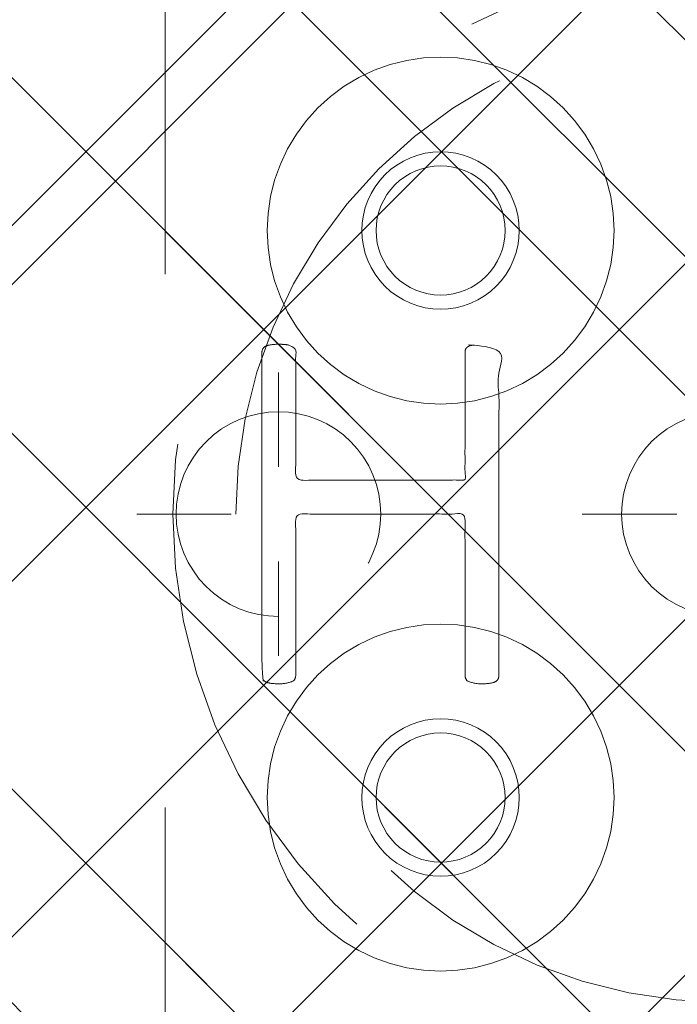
# Model space of a CAD drawing. Header units: inches. Extents: x -490 to -273, y -225 to 16.
# Tile 25 of 67: x -366.38 to -364.73, y -48.81 to -46.35. Entities that reach past the tile are written whole.
import ezdxf

# ---------------------------------------------------------------- set-up
doc = ezdxf.new("R2010")
doc.units = ezdxf.units.IN
doc.header["$LTSCALE"] = 32
doc.header["$MEASUREMENT"] = 0
doc.header["$PDMODE"] = 1
doc.header["$PDSIZE"] = -2
doc.linetypes.add('Dash Style-1', pattern=[0.083328, 0.041656, -0.041672])
for name, color, linetype, lineweight in [('DashLine', 7, 'Dash Style-1', 13), ('DashLineFill', 7, 'Dash Style-1', 13), ('Drawing', 7, 'Continuous', 18), ('Metal-DeskStructure', 7, 'Continuous', 13), ('None', 7, 'Continuous', 18), ('SolidLine', 7, 'Continuous', 15)]:
    doc.layers.add(name, color=color, linetype=linetype, lineweight=lineweight)
pattern_1 = [(45, (0, 0), (-1.61301565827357, 1.935715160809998), []), (45, (-1.0608, 1.0608), (-0.4723460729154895, 0.4167612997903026), [])]

# ---------------------------------------------------------------- blocks, each defined once
blk = doc.blocks.new('Group-19')
at = {"layer": 'SolidLine'}
blk.add_open_spline([(-1.102362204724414, -2.559055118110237), (-19.09448818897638, -2.559055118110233), (-37.08661417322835, -2.559055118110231), (-37.08655118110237, -16.27955511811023), (-37.08648818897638, -30.00005511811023), (-37.08654168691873, -33.95503042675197), (-36.65348818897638, -37.88605511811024), (-34.77948818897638, -54.89405511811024), (-32.90548818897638, -71.90205511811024), (-32.43638942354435, -74.36921561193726), (-29.93148818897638, -74.56705511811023), (-19.09448818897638, -74.56705511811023), (-8.257488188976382, -74.56705511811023), (-5.752586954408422, -74.36921561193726), (-5.283488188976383, -71.90205511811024), (-3.409488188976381, -54.89405511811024), (-1.53548818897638, -37.88605511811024), (-1.102434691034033, -33.95503042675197), (-1.10248818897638, -30.00005511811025), (-1.102425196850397, -16.27955511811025), (-1.102362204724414, -2.559055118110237)], degree=2, knots=[0, 0, 0, 0.1739697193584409, 0.1739697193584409, 0.3066361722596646, 0.3066361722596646, 0.3448776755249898, 0.3448776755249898, 0.5103340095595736, 0.5103340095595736, 0.5346179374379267, 0.5346179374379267, 0.6393517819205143, 0.6393517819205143, 0.6636357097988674, 0.6636357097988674, 0.8290920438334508, 0.8290920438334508, 0.8673335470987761, 0.8673335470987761, 1, 1, 1], dxfattribs=at)
blk = doc.blocks.new('Group-29')
at = {"layer": 'Metal-DeskStructure', "color": 7}
blk.add_open_spline([(-0.5629921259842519, -0.4031061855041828), (-0.5629921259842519, -0.4084102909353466), (-0.5669586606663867, -0.4163664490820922), (-0.5762169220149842, -0.4216705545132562), (-0.5934108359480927, -0.424322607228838), (-0.6185404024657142, -0.424322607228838), (-0.6344117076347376, -0.4203445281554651), (-0.6436699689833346, -0.4163664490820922), (-0.6476377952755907, -0.4070842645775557), (-0.6476377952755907, -0.2008904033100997), (-0.6476377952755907, -6.474738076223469e-07), (-0.8592519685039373, -6.474738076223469e-07), (-1.070866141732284, -6.474738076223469e-07), (-1.070866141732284, -0.2008904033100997), (-1.070866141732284, -0.4070842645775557), (-1.074832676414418, -0.4163664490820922), (-1.084090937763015, -0.4203445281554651), (-1.101284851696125, -0.424322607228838), (-1.12509180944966, -0.424322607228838), (-1.142285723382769, -0.4216705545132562), (-1.151543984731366, -0.4163664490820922), (-1.155511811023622, -0.4084102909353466), (-1.155511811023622, 0), (-1.155511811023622, 0.4084102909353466), (-1.151543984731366, 0.4163664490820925), (-1.142285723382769, 0.4216705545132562), (-1.12509180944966, 0.424321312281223), (-1.101284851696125, 0.424321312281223), (-1.084090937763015, 0.4216705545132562), (-1.074832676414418, 0.4163664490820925), (-1.070866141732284, 0.4097363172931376), (-1.070866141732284, 0.2446479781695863), (-1.070866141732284, 0.08486374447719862), (-0.8592519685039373, 0.08486374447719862), (-0.6476377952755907, 0.08486374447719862), (-0.6476377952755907, 0.2446479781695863), (-0.6476377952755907, 0.4097363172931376), (-0.6436699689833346, 0.4163664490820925), (-0.6344117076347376, 0.4216705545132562), (-0.6185404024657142, 0.424321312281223), (-0.5934108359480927, 0.424321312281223), (-0.5762169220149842, 0.4216705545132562), (-0.5669586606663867, 0.4163664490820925), (-0.5629921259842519, 0.4084102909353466), (-0.5629921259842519, 0), (-0.5629921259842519, -0.4031061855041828)], degree=2, knots=[0, 0, 0, 0.00229950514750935, 0.004599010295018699, 0.006898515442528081, 0.009198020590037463, 0.01175302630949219, 0.01430803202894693, 0.01686303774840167, 0.01941804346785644, 0.1161873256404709, 0.1161873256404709, 0.218122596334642, 0.218122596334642, 0.3148918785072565, 0.3174468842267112, 0.320001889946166, 0.3225568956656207, 0.3251119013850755, 0.3276669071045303, 0.3302219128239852, 0.3327769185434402, 0.3353319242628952, 0.5295095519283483, 0.5320645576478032, 0.5346195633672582, 0.537174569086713, 0.5397295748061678, 0.5422845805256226, 0.5448395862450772, 0.5473945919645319, 0.5499495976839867, 0.6269182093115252, 0.6269182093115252, 0.7288534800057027, 0.7288534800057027, 0.8058220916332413, 0.808377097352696, 0.8109321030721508, 0.8134871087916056, 0.8160421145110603, 0.8183416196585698, 0.8206411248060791, 0.8229406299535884, 0.8252401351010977, 1, 1, 1], dxfattribs=at)
blk = doc.blocks.new('TL14_lower_leg (2D)')
at = {"layer": 'DashLine', "flags": 128}
for points in [[(-1.777195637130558e-14, 1.377952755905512), (0.1350629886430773, 1.371317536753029), (0.2688252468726, 1.351475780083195), (0.3999985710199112, 1.318618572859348), (0.5273196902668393, 1.27306234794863), (0.649562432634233, 1.215245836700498), (0.7655495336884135, 1.14572584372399), (0.8741639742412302, 1.065171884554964), (0.9743597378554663, 0.9743597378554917), (1.065171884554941, 0.8741639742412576), (1.14572584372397, 0.7655495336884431), (1.215245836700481, 0.6495624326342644), (1.273062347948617, 0.5273196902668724), (1.318618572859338, 0.3999985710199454), (1.351475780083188, 0.2688252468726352), (1.371317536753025, 0.1350629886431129), (1.377952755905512, 1.783045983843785e-14), (1.371317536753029, -0.1350629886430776), (1.351475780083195, -0.2688252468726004), (1.318618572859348, -0.3999985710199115), (1.27306234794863, -0.5273196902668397), (1.215245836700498, -0.6495624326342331), (1.145725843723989, -0.7655495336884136), (1.065171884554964, -0.8741639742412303), (0.9743597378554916, -0.9743597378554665), (0.8741639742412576, -1.065171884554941), (0.7655495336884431, -1.14572584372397), (0.6495624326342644, -1.215245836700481), (0.5273196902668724, -1.273062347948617), (0.3999985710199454, -1.318618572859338), (0.2688252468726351, -1.351475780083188), (0.135062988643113, -1.371317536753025), (1.777195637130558e-14, -1.377952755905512), (-0.1350629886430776, -1.371317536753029), (-0.2688252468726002, -1.351475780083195), (-0.3999985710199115, -1.318618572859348), (-0.5273196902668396, -1.27306234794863), (-0.6495624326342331, -1.215245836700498), (-0.7655495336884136, -1.14572584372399), (-0.8741639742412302, -1.065171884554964), (-0.9743597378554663, -0.9743597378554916), (-1.065171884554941, -0.8741639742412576), (-1.14572584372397, -0.7655495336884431), (-1.215245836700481, -0.6495624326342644), (-1.273062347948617, -0.5273196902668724), (-1.318618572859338, -0.3999985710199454), (-1.351475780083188, -0.2688252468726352), (-1.371317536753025, -0.1350629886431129), (-1.377952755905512, -1.783045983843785e-14), (-1.371317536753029, 0.1350629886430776), (-1.351475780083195, 0.2688252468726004), (-1.318618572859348, 0.3999985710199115), (-1.27306234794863, 0.5273196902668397), (-1.215245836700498, 0.6495624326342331), (-1.145725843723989, 0.7655495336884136), (-1.065171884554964, 0.8741639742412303), (-0.9743597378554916, 0.9743597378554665), (-0.8741639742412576, 1.065171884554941), (-0.7655495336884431, 1.14572584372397), (-0.6495624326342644, 1.215245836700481), (-0.5273196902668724, 1.273062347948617), (-0.3999985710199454, 1.318618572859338), (-0.2688252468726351, 1.351475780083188), (-0.135062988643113, 1.371317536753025)], [(-0.7086614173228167, 0.8700787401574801), (-0.6928397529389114, 0.8693014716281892), (-0.6771704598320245, 0.8669771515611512), (-0.6618044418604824, 0.8631281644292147), (-0.6468896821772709, 0.8577915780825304), (-0.6325698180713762, 0.8510187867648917), (-0.6189827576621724, 0.8428750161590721), (-0.6062593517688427, 0.8334386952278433), (-0.5945221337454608, 0.8228007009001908), (-0.5838841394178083, 0.8110634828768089), (-0.5744478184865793, 0.7983400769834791), (-0.5663040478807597, 0.7847530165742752), (-0.5595312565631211, 0.7704331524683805), (-0.5541946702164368, 0.7555183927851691), (-0.5503456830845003, 0.740152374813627), (-0.5480213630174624, 0.72448308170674), (-0.5472440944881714, 0.7086614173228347), (-0.5480213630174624, 0.6928397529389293), (-0.5503456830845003, 0.6771704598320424), (-0.5541946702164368, 0.6618044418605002), (-0.5595312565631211, 0.6468896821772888), (-0.5663040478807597, 0.6325698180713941), (-0.5744478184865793, 0.6189827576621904), (-0.5838841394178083, 0.6062593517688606), (-0.5945221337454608, 0.5945221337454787), (-0.6062593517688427, 0.5838841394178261), (-0.6189827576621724, 0.5744478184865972), (-0.6325698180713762, 0.5663040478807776), (-0.6468896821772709, 0.559531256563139), (-0.6618044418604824, 0.5541946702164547), (-0.6771704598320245, 0.5503456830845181), (-0.6928397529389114, 0.5480213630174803), (-0.7086614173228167, 0.5472440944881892), (-0.7244830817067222, 0.5480213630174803), (-0.7401523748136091, 0.5503456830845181), (-0.7555183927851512, 0.5541946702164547), (-0.7704331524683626, 0.559531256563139), (-0.7847530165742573, 0.5663040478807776), (-0.7983400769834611, 0.5744478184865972), (-0.811063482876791, 0.5838841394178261), (-0.8228007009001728, 0.5945221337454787), (-0.8334386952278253, 0.6062593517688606), (-0.8428750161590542, 0.6189827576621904), (-0.8510187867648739, 0.6325698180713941), (-0.8577915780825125, 0.6468896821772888), (-0.8631281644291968, 0.6618044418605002), (-0.8669771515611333, 0.6771704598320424), (-0.8693014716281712, 0.6928397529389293), (-0.8700787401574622, 0.7086614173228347), (-0.8693014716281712, 0.72448308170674), (-0.8669771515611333, 0.740152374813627), (-0.8631281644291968, 0.7555183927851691), (-0.8577915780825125, 0.7704331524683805), (-0.8510187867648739, 0.7847530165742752), (-0.8428750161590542, 0.7983400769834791), (-0.8334386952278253, 0.8110634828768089), (-0.8228007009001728, 0.8228007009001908), (-0.811063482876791, 0.8334386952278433), (-0.7983400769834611, 0.8428750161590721), (-0.7847530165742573, 0.8510187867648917), (-0.7704331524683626, 0.8577915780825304), (-0.7555183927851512, 0.8631281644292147), (-0.7401523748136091, 0.8669771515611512), (-0.7244830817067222, 0.8693014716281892)], [(-0.7086614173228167, -0.547244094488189), (-0.6928397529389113, -0.54802136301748), (-0.6771704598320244, -0.5503456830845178), (-0.6618044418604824, -0.5541946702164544), (-0.6468896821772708, -0.5595312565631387), (-0.6325698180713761, -0.5663040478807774), (-0.6189827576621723, -0.574447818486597), (-0.6062593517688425, -0.5838841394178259), (-0.5945221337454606, -0.5945221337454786), (-0.583884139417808, -0.6062593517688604), (-0.5744478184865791, -0.6189827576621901), (-0.5663040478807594, -0.632569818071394), (-0.5595312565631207, -0.6468896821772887), (-0.5541946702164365, -0.6618044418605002), (-0.5503456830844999, -0.6771704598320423), (-0.5480213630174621, -0.6928397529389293), (-0.547244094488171, -0.7086614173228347), (-0.5480213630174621, -0.72448308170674), (-0.5503456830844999, -0.7401523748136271), (-0.5541946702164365, -0.7555183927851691), (-0.5595312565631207, -0.7704331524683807), (-0.5663040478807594, -0.7847530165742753), (-0.5744478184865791, -0.7983400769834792), (-0.583884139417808, -0.811063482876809), (-0.5945221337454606, -0.8228007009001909), (-0.6062593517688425, -0.8334386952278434), (-0.6189827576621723, -0.8428750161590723), (-0.6325698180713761, -0.8510187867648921), (-0.6468896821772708, -0.8577915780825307), (-0.6618044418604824, -0.8631281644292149), (-0.6771704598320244, -0.8669771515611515), (-0.6928397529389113, -0.8693014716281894), (-0.7086614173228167, -0.8700787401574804), (-0.7244830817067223, -0.8693014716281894), (-0.7401523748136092, -0.8669771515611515), (-0.7555183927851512, -0.8631281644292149), (-0.7704331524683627, -0.8577915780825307), (-0.7847530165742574, -0.8510187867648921), (-0.7983400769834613, -0.8428750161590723), (-0.8110634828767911, -0.8334386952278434), (-0.822800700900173, -0.8228007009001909), (-0.8334386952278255, -0.811063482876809), (-0.8428750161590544, -0.7983400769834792), (-0.8510187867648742, -0.7847530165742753), (-0.8577915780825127, -0.7704331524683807), (-0.863128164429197, -0.7555183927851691), (-0.8669771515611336, -0.7401523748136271), (-0.8693014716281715, -0.72448308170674), (-0.8700787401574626, -0.7086614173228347), (-0.8693014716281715, -0.6928397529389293), (-0.8669771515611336, -0.6771704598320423), (-0.863128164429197, -0.6618044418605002), (-0.8577915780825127, -0.6468896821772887), (-0.8510187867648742, -0.632569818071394), (-0.8428750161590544, -0.6189827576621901), (-0.8334386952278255, -0.6062593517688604), (-0.822800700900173, -0.5945221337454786), (-0.8110634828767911, -0.5838841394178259), (-0.7983400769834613, -0.574447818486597), (-0.7847530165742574, -0.5663040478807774), (-0.7704331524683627, -0.5595312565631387), (-0.7555183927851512, -0.5541946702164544), (-0.7401523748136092, -0.5503456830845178), (-0.7244830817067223, -0.54802136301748)]]:
    blk.add_lwpolyline(points, close=True, dxfattribs=at)
at = {"layer": 'Metal-DeskStructure', "color": 7}
blk.add_blockref('Group-29', (0, 0), dxfattribs=at)
blk = doc.blocks.new('Group-31')
at = {"layer": 'DashLineFill', "linetype": 'Continuous', "lineweight": 13}
h = blk.add_hatch(dxfattribs=at)
h.set_pattern_fill('Steel', color=253, style=0, pattern_type=2)
h.set_pattern_definition(pattern_1)
h.paths.add_polyline_path([(-2.066929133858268, 1.397637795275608), (2.066929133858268, 1.397637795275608), (2.066929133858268, 0.1377952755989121), (2.106299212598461, 0.1377952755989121), (2.106299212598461, -0.1377952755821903), (2.066929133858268, -0.1377952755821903), (2.066929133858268, -5.275590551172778), (2.106299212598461, -5.275590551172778), (2.106299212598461, -5.55118110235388), (2.066929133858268, -5.55118110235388), (2.066929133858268, -5.82677165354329), (-2.066929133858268, -5.82677165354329), (-2.066929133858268, -5.55118110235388), (-2.106299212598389, -5.55118110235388), (-2.106299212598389, -5.275590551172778), (-2.066929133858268, -5.275590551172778), (-2.066929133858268, -0.1377952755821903), (-2.106299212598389, -0.1377952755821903), (-2.106299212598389, 0.1377952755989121), (-2.066929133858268, 0.1377952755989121)])
at = {"layer": 'DashLineFill', "flags": 128}
blk.add_lwpolyline([(-2.066929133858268, 1.397637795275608), (2.066929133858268, 1.397637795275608), (2.066929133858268, 0.1377952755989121), (2.106299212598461, 0.1377952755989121), (2.106299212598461, -0.1377952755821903), (2.066929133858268, -0.1377952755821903), (2.066929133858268, -5.275590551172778), (2.106299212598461, -5.275590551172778), (2.106299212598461, -5.55118110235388), (2.066929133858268, -5.55118110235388), (2.066929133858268, -5.82677165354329), (-2.066929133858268, -5.82677165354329), (-2.066929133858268, -5.55118110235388), (-2.106299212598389, -5.55118110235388), (-2.106299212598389, -5.275590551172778), (-2.066929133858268, -5.275590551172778), (-2.066929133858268, -0.1377952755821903), (-2.106299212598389, -0.1377952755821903), (-2.106299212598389, 0.1377952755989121), (-2.066929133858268, 0.1377952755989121)], close=True, dxfattribs=at)
blk = doc.blocks.new('TL14_upper_leg (2D)')
at = {"layer": 'DashLine', "flags": 128}
blk.add_lwpolyline([(0, 1.22047244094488), (0.1196272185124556, 1.214595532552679), (0.2381023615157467, 1.197021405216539), (0.3542844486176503, 1.167919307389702), (0.4670545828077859, 1.127569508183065), (0.5753267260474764, 1.076360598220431), (0.6780581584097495, 1.01478574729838), (0.7742595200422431, 0.9434379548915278), (0.8630043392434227, 0.8630043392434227), (0.9434379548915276, 0.7742595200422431), (1.01478574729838, 0.6780581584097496), (1.076360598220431, 0.5753267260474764), (1.127569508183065, 0.467054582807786), (1.167919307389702, 0.3542844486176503), (1.197021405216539, 0.2381023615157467), (1.214595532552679, 0.1196272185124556), (1.22047244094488, 7.47323834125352e-17), (1.214595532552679, -0.1196272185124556), (1.197021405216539, -0.2381023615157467), (1.167919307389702, -0.3542844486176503), (1.127569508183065, -0.467054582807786), (1.076360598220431, -0.5753267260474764), (1.01478574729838, -0.6780581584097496), (0.9434379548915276, -0.7742595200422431), (0.8630043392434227, -0.8630043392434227), (0.7742595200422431, -0.9434379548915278), (0.6780581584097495, -1.01478574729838), (0.5753267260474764, -1.076360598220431), (0.4670545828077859, -1.127569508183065), (0.3542844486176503, -1.167919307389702), (0.2381023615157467, -1.197021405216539), (0.1196272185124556, -1.214595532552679), (0, -1.22047244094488), (-0.1196272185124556, -1.214595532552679), (-0.2381023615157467, -1.197021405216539), (-0.3542844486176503, -1.167919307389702), (-0.4670545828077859, -1.127569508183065), (-0.5753267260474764, -1.076360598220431), (-0.6780581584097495, -1.01478574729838), (-0.7742595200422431, -0.9434379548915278), (-0.8630043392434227, -0.8630043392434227), (-0.9434379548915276, -0.7742595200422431), (-1.01478574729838, -0.6780581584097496), (-1.076360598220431, -0.5753267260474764), (-1.127569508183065, -0.467054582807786), (-1.167919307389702, -0.3542844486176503), (-1.197021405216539, -0.2381023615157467), (-1.214595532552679, -0.1196272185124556), (-1.22047244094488, 7.47323834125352e-17), (-1.214595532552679, 0.1196272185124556), (-1.197021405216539, 0.2381023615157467), (-1.167919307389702, 0.3542844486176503), (-1.127569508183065, 0.467054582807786), (-1.076360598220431, 0.5753267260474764), (-1.01478574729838, 0.6780581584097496), (-0.9434379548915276, 0.7742595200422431), (-0.8630043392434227, 0.8630043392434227), (-0.7742595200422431, 0.9434379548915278), (-0.6780581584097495, 1.01478574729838), (-0.5753267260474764, 1.076360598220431), (-0.4670545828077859, 1.127569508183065), (-0.3542844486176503, 1.167919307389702), (-0.2381023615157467, 1.197021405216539), (-0.1196272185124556, 1.214595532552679)], close=True, dxfattribs=at)
at = {"layer": 'DashLine', "color": 7}
blk.add_blockref('Group-31', (0, 0), dxfattribs=at)
blk = doc.blocks.new('Group-34')
at = {"layer": 'DashLine'}
for p, q in [((0, 0.1181102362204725), (0, 0.3543307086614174)), ((-0.1181102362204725, 0), (-0.3543307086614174, 0)), ((0.1181102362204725, 0), (0.3543307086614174, 0)), ((0, -0.1181102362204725), (0, -0.3543307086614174))]:
    blk.add_line(p, q, dxfattribs=at)
at = {"layer": 'DashLine', "flags": 128}
blk.add_lwpolyline([(-0.2559055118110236, 1.780109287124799e-14), (-0.2546732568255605, 0.02508312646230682), (-0.2509883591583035, 0.04992468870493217), (-0.2448863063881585, 0.07428544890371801), (-0.2364258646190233, 0.09793079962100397), (-0.2256885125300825, 0.120633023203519), (-0.2127776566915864, 0.1421734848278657), (-0.1978176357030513, 0.1623447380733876), (-0.1809525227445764, 0.1809525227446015), (-0.1623447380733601, 0.1978176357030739), (-0.1421734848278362, 0.2127776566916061), (-0.1206330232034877, 0.2256885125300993), (-0.09793079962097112, 0.2364258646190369), (-0.07428544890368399, 0.2448863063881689), (-0.04992468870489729, 0.2509883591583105), (-0.02508312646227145, 0.254673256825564), (1.786716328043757e-14, 0.2559055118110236), (0.02508312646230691, 0.2546732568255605), (0.04992468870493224, 0.2509883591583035), (0.07428544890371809, 0.2448863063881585), (0.09793079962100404, 0.2364258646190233), (0.1206330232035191, 0.2256885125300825), (0.1421734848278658, 0.2127776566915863), (0.1623447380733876, 0.1978176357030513), (0.1809525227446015, 0.1809525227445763), (0.1978176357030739, 0.1623447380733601), (0.2127776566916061, 0.1421734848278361), (0.2256885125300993, 0.1206330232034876), (0.2364258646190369, 0.09793079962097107), (0.2448863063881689, 0.07428544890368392), (0.2509883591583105, 0.04992468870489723), (0.254673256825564, 0.02508312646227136), (0.2559055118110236, -1.785791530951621e-14), (0.2546732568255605, -0.02508312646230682), (0.2509883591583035, -0.04992468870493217), (0.2448863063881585, -0.07428544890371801), (0.2364258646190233, -0.09793079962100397), (0.2256885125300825, -0.120633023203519), (0.2127776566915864, -0.1421734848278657), (0.1978176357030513, -0.1623447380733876), (0.1809525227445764, -0.1809525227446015), (0.1623447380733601, -0.1978176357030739), (0.1421734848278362, -0.2127776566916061), (0.1206330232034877, -0.2256885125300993), (0.09793079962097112, -0.2364258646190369), (0.07428544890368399, -0.2448863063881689), (0.04992468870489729, -0.2509883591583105), (0.02508312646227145, -0.254673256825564), (-1.777195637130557e-14, -0.2559055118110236), (-0.02508312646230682, -0.2546732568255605), (-0.04992468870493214, -0.2509883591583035), (-0.07428544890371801, -0.2448863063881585), (-0.09793079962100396, -0.2364258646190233), (-0.120633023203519, -0.2256885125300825), (-0.1421734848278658, -0.2127776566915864), (-0.1623447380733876, -0.1978176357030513), (-0.1809525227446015, -0.1809525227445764), (-0.1978176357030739, -0.1623447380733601), (-0.2127776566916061, -0.1421734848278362), (-0.2256885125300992, -0.1206330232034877), (-0.2364258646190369, -0.09793079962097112), (-0.2448863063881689, -0.07428544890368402), (-0.2509883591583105, -0.04992468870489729), (-0.254673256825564, -0.02508312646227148)], close=True, dxfattribs=at)
blk = doc.blocks.new('Group-35')
at = {"layer": 'DashLine'}
for p, q in [((-0.0001991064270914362, 1.232283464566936), (-0.0001991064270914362, 1.468503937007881)), ((-0.1183093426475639, 1.114173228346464), (-0.3545298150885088, 1.114173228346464)), ((0.117911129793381, 1.114173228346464), (0.3541316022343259, 1.114173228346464)), ((-0.0001991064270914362, 0.9960629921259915), (-0.0001991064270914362, 0.7598425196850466))]:
    blk.add_line(p, q, dxfattribs=at)
at = {"layer": 'DashLine', "flags": 128}
blk.add_lwpolyline([(-0.2561046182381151, 1.1141732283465), (-0.2548723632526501, 1.139256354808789), (-0.2511874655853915, 1.164097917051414), (-0.2450854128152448, 1.188458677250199), (-0.2366249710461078, 1.212104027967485), (-0.2258876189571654, 1.234806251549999), (-0.2129767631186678, 1.256346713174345), (-0.1980167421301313, 1.276517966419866), (-0.1811516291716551, 1.295125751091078), (-0.1625438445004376, 1.311990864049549), (-0.1423725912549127, 1.32695088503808), (-0.1208321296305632, 1.339861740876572), (-0.0981299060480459, 1.350599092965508), (-0.07448455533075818, 1.359059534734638), (-0.05012379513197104, 1.365161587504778), (-0.02528223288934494, 1.368846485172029), (-0.0001991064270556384, 1.370078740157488), (0.02488402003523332, 1.368846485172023), (0.04972558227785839, 1.365161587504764), (0.07408634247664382, 1.359059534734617), (0.09773169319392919, 1.35059909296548), (0.1204339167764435, 1.339861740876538), (0.1419743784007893, 1.32695088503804), (0.1621456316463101, 1.311990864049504), (0.1807534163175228, 1.295125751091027), (0.1976185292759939, 1.27651796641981), (0.2125785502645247, 1.256346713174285), (0.2254894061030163, 1.234806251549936), (0.2362267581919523, 1.212104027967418), (0.2446871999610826, 1.188458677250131), (0.2507892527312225, 1.164097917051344), (0.2544741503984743, 1.139256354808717), (0.2557064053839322, 1.114173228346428), (0.2544741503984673, 1.089090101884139), (0.2507892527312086, 1.064248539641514), (0.2446871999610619, 1.039887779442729), (0.236226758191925, 1.016242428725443), (0.2254894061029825, 0.993540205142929), (0.2125785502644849, 0.9719997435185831), (0.1976185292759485, 0.9518284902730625), (0.1807534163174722, 0.9332207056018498), (0.1621456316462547, 0.9163555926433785), (0.1419743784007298, 0.9013955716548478), (0.1204339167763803, 0.8884847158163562), (0.09773169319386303, 0.8777473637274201), (0.0740863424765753, 0.8692869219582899), (0.04972558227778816, 0.8631848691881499), (0.02488402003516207, 0.8594999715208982), (-0.000199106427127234, 0.8582677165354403), (-0.02528223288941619, 0.8594999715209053), (-0.05012379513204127, 0.8631848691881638), (-0.0744845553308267, 0.8692869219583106), (-0.09812990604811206, 0.8777473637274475), (-0.1208321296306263, 0.88848471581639), (-0.1423725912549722, 0.9013955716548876), (-0.1625438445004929, 0.9163555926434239), (-0.1811516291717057, 0.9332207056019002), (-0.1980167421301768, 0.9518284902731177), (-0.2129767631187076, 0.9719997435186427), (-0.2258876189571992, 0.9935402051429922), (-0.2366249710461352, 1.016242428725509), (-0.2450854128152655, 1.039887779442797), (-0.2511874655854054, 1.064248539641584), (-0.2548723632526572, 1.089090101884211)], close=True, dxfattribs=at)
blk = doc.blocks.new('1BRPT9-Bracket (2D)')
at = {"layer": 'DashLineFill', "linetype": 'Continuous', "lineweight": 13}
h = blk.add_hatch(dxfattribs=at)
h.set_pattern_fill('Steel', color=253, style=0, pattern_type=2)
h.set_pattern_definition(pattern_1)
edge = h.paths.add_edge_path()
edge.add_arc((1.677931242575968, -8.488188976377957), 0.2519685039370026, 269.999999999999, 360.0000000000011)
edge.add_line((1.929899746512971, -8.488188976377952), (1.929899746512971, -7.480314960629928))
edge.add_line((1.929899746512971, -7.480314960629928), (2.323600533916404, -7.480314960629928))
edge.add_line((2.323600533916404, -7.480314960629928), (2.323600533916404, 7.461135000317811))
edge.add_line((2.323600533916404, 7.461135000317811), (1.929899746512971, 7.480314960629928))
edge.add_line((1.929899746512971, 7.480314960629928), (1.929899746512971, 8.488188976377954))
edge.add_arc((1.677931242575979, 8.488188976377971), 0.2519685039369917, 359.999999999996, 450.0000000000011)
edge.add_line((1.677931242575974, 8.740157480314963), (-2.32206875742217, 8.740157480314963))
edge.add_line((-2.32206875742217, 8.740157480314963), (-2.32206875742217, -8.74015748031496))
edge.add_line((-2.32206875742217, -8.74015748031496), (1.677931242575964, -8.74015748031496))
at = {"layer": 'DashLineFill', "linetype": 'Continuous', "lineweight": 5}
blk.add_point((0.0001991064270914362, 1.114173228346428), dxfattribs=at)
at = {"layer": 'Metal-DeskStructure', "color": 7}
for name in ['Group-35', 'Group-34']:
    blk.add_blockref(name, (0, 0), dxfattribs=at)
blk = doc.blocks.new('1BRPT0-T_Foot (2D)')
at = {"layer": 'DashLineFill', "linetype": 'Continuous', "lineweight": 13}
h = blk.add_hatch(dxfattribs=at)
h.set_pattern_fill('Steel', color=253, style=0, pattern_type=2)
h.set_pattern_definition(pattern_1)
edge = h.paths.add_edge_path()
edge.add_arc((-11.50787401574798, -1.153543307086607), 0.5, 180, 270)
edge.add_line((-11.50787401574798, -1.653543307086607), (11.50787401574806, -1.653543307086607))
edge.add_arc((11.50787401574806, -1.153543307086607), 0.5000000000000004, 270.0000000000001, 359.9999999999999)
edge.add_line((12.00787401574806, -1.153543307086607), (12.00787401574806, 1.153543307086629))
edge.add_arc((11.50787401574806, 1.153543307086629), 0.5, 0, 90)
edge.add_line((11.50787401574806, 1.653543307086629), (-11.50787401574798, 1.653543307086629))
edge.add_arc((-11.50787401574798, 1.153543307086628), 0.5000000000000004, 90.00000000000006, 179.9999999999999)
edge.add_line((-12.00787401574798, 1.153543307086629), (-12.00787401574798, -1.153543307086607))
at = {"layer": 'SolidLine', "flags": 128}
for points in [[(-0.7086614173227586, 1.14232283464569), (-0.6661551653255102, 1.140234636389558), (-0.6240582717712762, 1.133990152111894), (-0.5827761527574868, 1.123649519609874), (-0.5427063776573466, 1.109312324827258), (-0.5042348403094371, 1.09111664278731), (-0.4677320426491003, 1.069237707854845), (-0.4335495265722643, 1.043886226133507), (-0.4020164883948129, 1.015306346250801), (-0.3734366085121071, 0.9837733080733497), (-0.3480851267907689, 0.9495907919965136), (-0.3262061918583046, 0.9130879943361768), (-0.3080105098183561, 0.8746164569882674), (-0.2936733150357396, 0.8345466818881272), (-0.2833326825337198, 0.7932645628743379), (-0.2770881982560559, 0.7511676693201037), (-0.2749999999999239, 0.7086614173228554), (-0.2770881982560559, 0.666155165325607), (-0.2833326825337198, 0.624058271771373), (-0.2936733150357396, 0.5827761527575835), (-0.3080105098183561, 0.5427063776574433), (-0.3262061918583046, 0.5042348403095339), (-0.3480851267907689, 0.4677320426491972), (-0.3734366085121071, 0.4335495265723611), (-0.4020164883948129, 0.4020164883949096), (-0.4335495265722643, 0.3734366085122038), (-0.4677320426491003, 0.3480851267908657), (-0.5042348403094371, 0.3262061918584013), (-0.5427063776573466, 0.3080105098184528), (-0.5827761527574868, 0.2936733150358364), (-0.6240582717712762, 0.2833326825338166), (-0.6661551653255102, 0.2770881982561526), (-0.7086614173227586, 0.2750000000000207), (-0.751167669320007, 0.2770881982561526), (-0.793264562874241, 0.2833326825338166), (-0.8345466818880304, 0.2936733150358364), (-0.8746164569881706, 0.3080105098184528), (-0.91308799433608, 0.3262061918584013), (-0.9495907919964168, 0.3480851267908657), (-0.9837733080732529, 0.3734366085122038), (-1.015306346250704, 0.4020164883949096), (-1.04388622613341, 0.4335495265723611), (-1.069237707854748, 0.4677320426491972), (-1.091116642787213, 0.5042348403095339), (-1.109312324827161, 0.5427063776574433), (-1.123649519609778, 0.5827761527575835), (-1.133990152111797, 0.624058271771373), (-1.140234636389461, 0.666155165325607), (-1.142322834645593, 0.7086614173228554), (-1.140234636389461, 0.7511676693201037), (-1.133990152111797, 0.7932645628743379), (-1.123649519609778, 0.8345466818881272), (-1.109312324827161, 0.8746164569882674), (-1.091116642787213, 0.9130879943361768), (-1.069237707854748, 0.9495907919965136), (-1.04388622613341, 0.9837733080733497), (-1.015306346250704, 1.015306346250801), (-0.9837733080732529, 1.043886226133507), (-0.9495907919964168, 1.069237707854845), (-0.91308799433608, 1.09111664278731), (-0.8746164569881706, 1.109312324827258), (-0.8345466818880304, 1.123649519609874), (-0.793264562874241, 1.133990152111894), (-0.751167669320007, 1.140234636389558)], [(-0.7086614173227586, 0.9055118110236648), (-0.6893667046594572, 0.9045639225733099), (-0.6702578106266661, 0.9017293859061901), (-0.6515187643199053, 0.8970354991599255), (-0.6333300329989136, 0.890527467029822), (-0.6158667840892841, 0.8822679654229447), (-0.5992971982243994, 0.8723365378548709), (-0.5837808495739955, 0.8608288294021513), (-0.5694671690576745, 0.8478556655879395), (-0.5564940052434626, 0.8335419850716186), (-0.5449862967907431, 0.8180256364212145), (-0.5350548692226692, 0.8014560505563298), (-0.5267953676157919, 0.7839928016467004), (-0.5202873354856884, 0.7658040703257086), (-0.5155934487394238, 0.7470650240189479), (-0.5127589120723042, 0.7279561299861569), (-0.5118110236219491, 0.7086614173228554), (-0.5127589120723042, 0.689366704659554), (-0.5155934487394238, 0.6702578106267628), (-0.5202873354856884, 0.6515187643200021), (-0.5267953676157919, 0.6333300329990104), (-0.5350548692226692, 0.6158667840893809), (-0.5449862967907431, 0.5992971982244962), (-0.5564940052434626, 0.5837808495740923), (-0.5694671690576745, 0.5694671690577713), (-0.5837808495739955, 0.5564940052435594), (-0.5992971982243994, 0.5449862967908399), (-0.6158667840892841, 0.535054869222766), (-0.6333300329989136, 0.5267953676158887), (-0.6515187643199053, 0.5202873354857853), (-0.6702578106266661, 0.5155934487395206), (-0.6893667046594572, 0.512758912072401), (-0.7086614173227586, 0.5118110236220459), (-0.7279561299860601, 0.512758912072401), (-0.7470650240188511, 0.5155934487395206), (-0.7658040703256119, 0.5202873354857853), (-0.7839928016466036, 0.5267953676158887), (-0.8014560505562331, 0.535054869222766), (-0.8180256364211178, 0.5449862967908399), (-0.8335419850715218, 0.5564940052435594), (-0.8478556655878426, 0.5694671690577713), (-0.8608288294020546, 0.5837808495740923), (-0.872336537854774, 0.5992971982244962), (-0.882267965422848, 0.6158667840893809), (-0.8905274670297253, 0.6333300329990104), (-0.8970354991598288, 0.6515187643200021), (-0.9017293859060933, 0.6702578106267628), (-0.904563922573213, 0.689366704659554), (-0.9055118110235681, 0.7086614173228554), (-0.904563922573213, 0.7279561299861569), (-0.9017293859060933, 0.7470650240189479), (-0.8970354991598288, 0.7658040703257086), (-0.8905274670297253, 0.7839928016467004), (-0.882267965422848, 0.8014560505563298), (-0.872336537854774, 0.8180256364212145), (-0.8608288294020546, 0.8335419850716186), (-0.8478556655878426, 0.8478556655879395), (-0.8335419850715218, 0.8608288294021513), (-0.8180256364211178, 0.8723365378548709), (-0.8014560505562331, 0.8822679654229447), (-0.7839928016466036, 0.890527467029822), (-0.7658040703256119, 0.8970354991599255), (-0.7470650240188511, 0.9017293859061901), (-0.7279561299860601, 0.9045639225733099)], [(-0.7086614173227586, -0.2749999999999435), (-0.6661551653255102, -0.2770881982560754), (-0.6240582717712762, -0.2833326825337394), (-0.5827761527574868, -0.2936733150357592), (-0.5427063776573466, -0.3080105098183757), (-0.5042348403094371, -0.3262061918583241), (-0.4677320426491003, -0.3480851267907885), (-0.4335495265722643, -0.3734366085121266), (-0.4020164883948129, -0.4020164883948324), (-0.3734366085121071, -0.4335495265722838), (-0.3480851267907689, -0.4677320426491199), (-0.3262061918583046, -0.5042348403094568), (-0.3080105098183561, -0.5427063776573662), (-0.2936733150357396, -0.5827761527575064), (-0.2833326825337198, -0.6240582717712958), (-0.2770881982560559, -0.6661551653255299), (-0.2749999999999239, -0.7086614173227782), (-0.2770881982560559, -0.7511676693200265), (-0.2833326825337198, -0.7932645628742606), (-0.2936733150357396, -0.8345466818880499), (-0.3080105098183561, -0.8746164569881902), (-0.3262061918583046, -0.9130879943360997), (-0.3480851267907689, -0.9495907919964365), (-0.3734366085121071, -0.9837733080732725), (-0.4020164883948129, -1.015306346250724), (-0.4335495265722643, -1.04388622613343), (-0.4677320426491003, -1.069237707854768), (-0.5042348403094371, -1.091116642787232), (-0.5427063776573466, -1.109312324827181), (-0.5827761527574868, -1.123649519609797), (-0.6240582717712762, -1.133990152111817), (-0.6661551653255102, -1.140234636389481), (-0.7086614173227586, -1.142322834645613), (-0.751167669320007, -1.140234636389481), (-0.793264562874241, -1.133990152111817), (-0.8345466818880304, -1.123649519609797), (-0.8746164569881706, -1.109312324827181), (-0.91308799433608, -1.091116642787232), (-0.9495907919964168, -1.069237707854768), (-0.9837733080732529, -1.04388622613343), (-1.015306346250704, -1.015306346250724), (-1.04388622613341, -0.9837733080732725), (-1.069237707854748, -0.9495907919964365), (-1.091116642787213, -0.9130879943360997), (-1.109312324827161, -0.8746164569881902), (-1.123649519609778, -0.8345466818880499), (-1.133990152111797, -0.7932645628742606), (-1.140234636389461, -0.7511676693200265), (-1.142322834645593, -0.7086614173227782), (-1.140234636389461, -0.6661551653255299), (-1.133990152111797, -0.6240582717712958), (-1.123649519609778, -0.5827761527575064), (-1.109312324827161, -0.5427063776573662), (-1.091116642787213, -0.5042348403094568), (-1.069237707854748, -0.4677320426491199), (-1.04388622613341, -0.4335495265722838), (-1.015306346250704, -0.4020164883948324), (-0.9837733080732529, -0.3734366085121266), (-0.9495907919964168, -0.3480851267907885), (-0.91308799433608, -0.3262061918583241), (-0.8746164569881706, -0.3080105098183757), (-0.8345466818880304, -0.2936733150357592), (-0.793264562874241, -0.2833326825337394), (-0.751167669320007, -0.2770881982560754)], [(-0.7086614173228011, -0.5118110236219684), (-0.6893667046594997, -0.5127589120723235), (-0.6702578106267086, -0.5155934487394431), (-0.6515187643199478, -0.5202873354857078), (-0.6333300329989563, -0.5267953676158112), (-0.6158667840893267, -0.5350548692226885), (-0.599297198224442, -0.5449862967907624), (-0.5837808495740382, -0.5564940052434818), (-0.5694671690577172, -0.5694671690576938), (-0.5564940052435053, -0.5837808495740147), (-0.5449862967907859, -0.5992971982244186), (-0.5350548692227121, -0.6158667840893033), (-0.5267953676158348, -0.6333300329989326), (-0.5202873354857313, -0.6515187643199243), (-0.5155934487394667, -0.6702578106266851), (-0.5127589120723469, -0.6893667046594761), (-0.5118110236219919, -0.7086614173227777), (-0.5127589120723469, -0.7279561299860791), (-0.5155934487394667, -0.7470650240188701), (-0.5202873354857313, -0.7658040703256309), (-0.5267953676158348, -0.7839928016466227), (-0.5350548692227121, -0.801456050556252), (-0.5449862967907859, -0.8180256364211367), (-0.5564940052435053, -0.8335419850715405), (-0.5694671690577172, -0.8478556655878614), (-0.5837808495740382, -0.8608288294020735), (-0.599297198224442, -0.8723365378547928), (-0.6158667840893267, -0.8822679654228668), (-0.6333300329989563, -0.890527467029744), (-0.6515187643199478, -0.8970354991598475), (-0.6702578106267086, -0.9017293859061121), (-0.6893667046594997, -0.9045639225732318), (-0.7086614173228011, -0.9055118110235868), (-0.7279561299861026, -0.9045639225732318), (-0.7470650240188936, -0.9017293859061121), (-0.7658040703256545, -0.8970354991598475), (-0.783992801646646, -0.890527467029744), (-0.8014560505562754, -0.8822679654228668), (-0.8180256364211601, -0.8723365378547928), (-0.8335419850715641, -0.8608288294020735), (-0.8478556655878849, -0.8478556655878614), (-0.8608288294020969, -0.8335419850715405), (-0.8723365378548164, -0.8180256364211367), (-0.8822679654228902, -0.801456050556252), (-0.8905274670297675, -0.7839928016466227), (-0.8970354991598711, -0.7658040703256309), (-0.9017293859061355, -0.7470650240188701), (-0.9045639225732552, -0.7279561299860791), (-0.9055118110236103, -0.7086614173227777), (-0.9045639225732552, -0.6893667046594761), (-0.9017293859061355, -0.6702578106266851), (-0.8970354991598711, -0.6515187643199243), (-0.8905274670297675, -0.6333300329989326), (-0.8822679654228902, -0.6158667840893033), (-0.8723365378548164, -0.5992971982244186), (-0.8608288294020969, -0.5837808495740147), (-0.8478556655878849, -0.5694671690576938), (-0.8335419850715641, -0.5564940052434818), (-0.8180256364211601, -0.5449862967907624), (-0.8014560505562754, -0.5350548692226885), (-0.783992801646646, -0.5267953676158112), (-0.7658040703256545, -0.5202873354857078), (-0.7470650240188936, -0.5155934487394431), (-0.7279561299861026, -0.5127589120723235)]]:
    blk.add_lwpolyline(points, close=True, dxfattribs=at)
blk = doc.blocks.new('Group-56')
at = {"layer": 'None', "color": 7, "rotation": 90}
for name in ['TL14_upper_leg (2D)', '1BRPT9-Bracket (2D)']:
    blk.add_blockref(name, (-19.10629921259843, -62.55906062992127), dxfattribs=at)
at = {"layer": 'None', "color": 7}
for name in ['1BRPT0-T_Foot (2D)', 'TL14_lower_leg (2D)']:
    blk.add_blockref(name, (-19.10629921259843, -62.55906062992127), dxfattribs=at)
blk = doc.blocks.new('Group-67')
at = {"layer": 'None'}
for name in ['Group-19', 'Group-56']:
    blk.add_blockref(name, (0, 0), dxfattribs=at)
blk = doc.blocks.new('SL L Desk (2D)')
at = {"layer": 'None'}
blk.add_blockref('Group-67', (0, 0), dxfattribs=at)
at = {"layer": 'Drawing', "color": 0, "flags": 1}
for tag in ['Tag', 'Catalog', 'Option1', 'Option2', 'Option3', 'Option4', 'Option5', 'Option6', 'Option7', 'Option8', 'Option9', 'Option10', 'Option11', 'Option12', 'Custom', 'FinishGroup', 'Discount', 'Item2', 'Item3', 'Item6', 'Item9', 'Item10', 'Item12', 'Item13', 'Item16', 'Item19', 'Item20', 'Item21', 'Item22', 'Item23', 'Item24', 'Item25', 'Item8', 'Item18', 'Item1', 'Item4', 'Item5', 'Item7', 'Item11', 'Item14', 'Item15', 'Item17']:
    blk.add_attdef(tag, (-68.92256569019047, -44.61320366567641), '', height=0.007086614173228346, dxfattribs=at)

msp = doc.modelspace()

# ---------------------------------------------------------------- block references
at = {"layer": 'Drawing'}
msp.add_blockref('SL L Desk (2D)', (-345.5078740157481, 14.9763779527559), dxfattribs=at)

doc.saveas('drawing.dxf')
